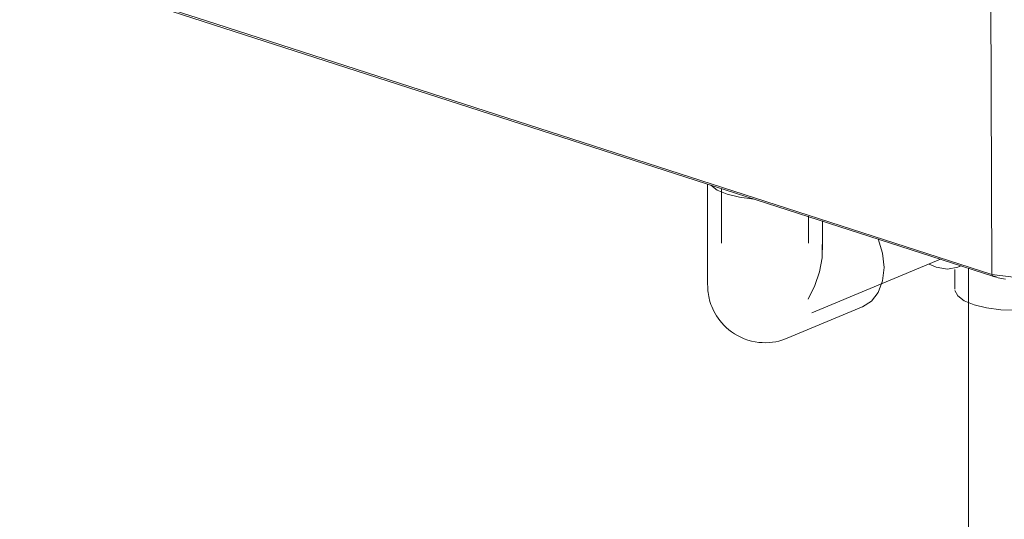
# Model space of a CAD drawing. Header units: millimetres. Extents: x -121 to 39028, y 270 to 28264.
# Tile 40 of 97: x 16295 to 16578, y 18803 to 18946. Entities that reach past the tile are written whole.
import ezdxf

# ---------------------------------------------------------------- set-up
doc = ezdxf.new("R2010")
doc.units = ezdxf.units.MM
for name, color, linetype, lineweight in [('G-XREF-____-OTLN', 8, 'Continuous', 9), ('M-EQPM-____-OTLN', 50, 'Continuous', 20), ('P-PIPE-____-OTLN', 3, 'Continuous', 20)]:
    doc.layers.add(name, color=color, linetype=linetype, lineweight=lineweight)

# ---------------------------------------------------------------- blocks, each defined once
blk = doc.blocks.new('City Class FR - City Class F_iam-V85-3D Water Left')
at = {"layer": 'G-XREF-____-OTLN'}
for p, q in [((-13304.22, 19521.76), (-13301.71, 18873.08)), ((-13581, 18963.21), (-13527.6, 18945.97)), ((-13580.72, 18962.67), (-13301.42, 18872.55)), ((-13527.6, 18945.97), (-13301.71, 18873.08)), ((-13301.18, 18872.57), (-13301.42, 18872.55)), ((-13301.18, 18872.57), (-13300.41, 18872.33))]:
    blk.add_line(p, q, dxfattribs=at)
for points in [[(-13301.71, 18873.08, 0), (-13290.84, 18871.75, 0), (-13280.54, 18873.66, 0)], [(-13301.42, 18872.55, 0), (-13301.55, 18872.62, 0), (-13301.71, 18873.08, 0)], [(-13297.86, 18871.7, 0), (-13298.38, 18871.79, 0), (-13298.9, 18871.89, 0), (-13299.4, 18872, 0), (-13299.9, 18872.12, 0), (-13300.38, 18872.24, 0), (-13300.85, 18872.37, 0), (-13301.3, 18872.51, 0), (-13301.42, 18872.55, 0)]]:
    blk.add_polyline3d(points, dxfattribs=at)
blk = doc.blocks.new('City Class FR - City Class 25 FR-V86-3D Water Left')
blk.add_blockref('City Class FR - City Class F_iam-V85-3D Water Left', (0, 0))
blk = doc.blocks.new('ADSK_Полипропилен_Отвод - Универсальный-V88-3D Water Left')
at = {"layer": 'P-PIPE-____-OTLN', "color": 220}
for p, q in [((-13383.38, 18899.03), (-13383.38, 18869.96)), ((-13350.38, 18880.1), (-13350.38, 18888.47)), ((-13360.52, 18854.73), (-13338.72, 18863.83))]:
    blk.add_line(p, q, dxfattribs=at)
for points in [[(-13382.51, 18898.72, 0), (-13380.61, 18897.3, 0), (-13377.77, 18896.11, 0)], [(-13377.77, 18896.11, 0), (-13374.2, 18895.23, 0), (-13370.12, 18894.72, 0)], [(-13334.35, 18883.26, 0), (-13333.11, 18879.16, 0), (-13332.69, 18875.05, 0), (-13333.11, 18871.22, 0), (-13334.35, 18867.92, 0), (-13336.32, 18865.37, 0), (-13338.88, 18863.76, 0)], [(-13354.49, 18865.96, 0), (-13352.63, 18869.85, 0), (-13351.27, 18873.83, 0), (-13350.51, 18877.79, 0), (-13350.44, 18881.64, 0)], [(-13360.52, 18854.73, 0), (-13361.27, 18854.44, 0), (-13362.07, 18854.18, 0), (-13362.91, 18853.94, 0), (-13363.8, 18853.75, 0), (-13364.72, 18853.6, 0), (-13365.68, 18853.5, 0), (-13366.67, 18853.46, 0), (-13367.69, 18853.48, 0), (-13368.72, 18853.56, 0), (-13369.77, 18853.72, 0), (-13370.81, 18853.94, 0), (-13371.84, 18854.23, 0), (-13372.86, 18854.58, 0), (-13373.84, 18855, 0), (-13374.78, 18855.48, 0), (-13375.68, 18856.01, 0), (-13376.53, 18856.58, 0), (-13377.32, 18857.19, 0), (-13378.05, 18857.82, 0), (-13378.73, 18858.48, 0), (-13379.34, 18859.15, 0), (-13379.9, 18859.83, 0), (-13380.4, 18860.51, 0), (-13380.85, 18861.19, 0), (-13381.25, 18861.86, 0), (-13381.61, 18862.53, 0), (-13381.92, 18863.18, 0), (-13382.19, 18863.82, 0), (-13382.42, 18864.44, 0), (-13382.63, 18865.05, 0), (-13382.8, 18865.64, 0), (-13382.94, 18866.21, 0), (-13383.06, 18866.77, 0), (-13383.16, 18867.32, 0), (-13383.24, 18867.85, 0), (-13383.3, 18868.36, 0), (-13383.34, 18868.87, 0), (-13383.36, 18869.36, 0), (-13383.37, 18869.83, 0), (-13383.38, 18869.96, 0)]]:
    blk.add_polyline3d(points, dxfattribs=at)
blk = doc.blocks.new('ADSK_Полипропилен_Отвод - Универсальный-V89-3D Water Left')
at = {"layer": 'P-PIPE-____-OTLN', "color": 220}
for p, q in [((-13319.74, 18875.99), (-13317.72, 18875.12)), ((-13312.42, 18874.49), (-13312.42, 18868.87)), ((-13311.36, 18875.25), (-13310.6, 18875.56))]:
    blk.add_line(p, q, dxfattribs=at)
for points in [[(-13317.72, 18875.12, 0), (-13314.51, 18874.61, 0), (-13311.52, 18875.18, 0), (-13310.74, 18875.54, 0)], [(-13306.82, 18864.32, 0), (-13309.65, 18865.52, 0), (-13311.55, 18866.93, 0), (-13312.38, 18868.49, 0)], [(-13285.28, 18864.24, 0), (-13286.77, 18863.83, 0), (-13290.64, 18863.13, 0), (-13294.87, 18862.83, 0), (-13299.16, 18862.93, 0), (-13303.24, 18863.44, 0), (-13306.82, 18864.32, 0)]]:
    blk.add_polyline3d(points, dxfattribs=at)

msp = doc.modelspace()

# ---------------------------------------------------------------- linework, layer by layer
at = {"layer": 'P-PIPE-____-OTLN', "color": 220}
for p, q in [((16496.92, 18897.74), (16496.92, 18882.05)), ((16521.92, 18882.05), (16521.92, 18889.77)), ((16522.83, 18862.01), (16559.85, 18877.46)), ((16567.88, 18874.85), (16567.88, 18356.79))]:
    msp.add_line(p, q, dxfattribs=at)

# ---------------------------------------------------------------- block references
at = {"layer": 'M-EQPM-____-OTLN'}
msp.add_blockref('City Class FR - City Class 25 FR-V86-3D Water Left', (29876.3, 0), dxfattribs=at)
at = {"layer": 'P-PIPE-____-OTLN', "color": 220}
for name in ['ADSK_Полипропилен_Отвод - Универсальный-V88-3D Water Left', 'ADSK_Полипропилен_Отвод - Универсальный-V89-3D Water Left']:
    msp.add_blockref(name, (29876.3, 0), dxfattribs=at)

doc.saveas('drawing.dxf')
